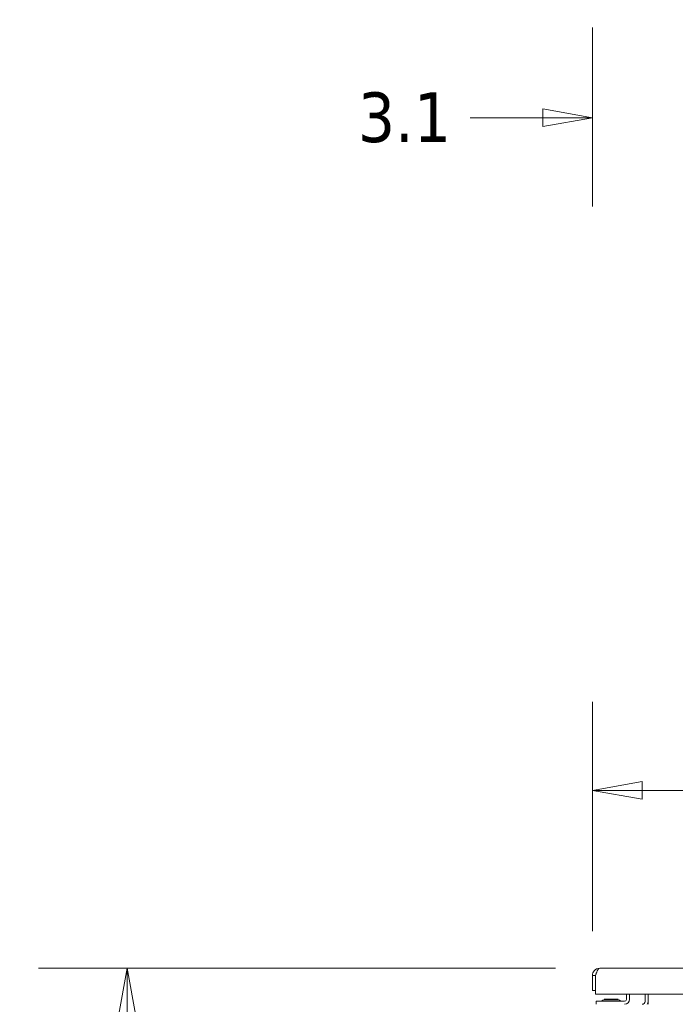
# Model space of a CAD drawing. Header units: inches. Extents: x 16 to 394, y 3 to 249.
# Tile 3 of 116: x 131 to 153, y 81 to 114. Entities that reach past the tile are written whole.
import ezdxf

# ---------------------------------------------------------------- set-up
doc = ezdxf.new("R2010")
doc.units = ezdxf.units.IN
doc.header["$LTSCALE"] = 24
doc.header["$MEASUREMENT"] = 0
doc.layers.get('0').update_dxf_attribs({"lineweight": 0})
doc.layers.add('Dimension (ANSI)', color=7, linetype='Continuous', lineweight=5)
doc.layers.add('Visible (ANSI)', color=7, linetype='Continuous', lineweight=5)
doc.styles.add('ROMANS', font='tahoma.ttf')
doc.dimstyles.new('Default (ANSI)', dxfattribs={"dimscale": 24, "dimtxt": 0.07, "dimasz": 0.07, "dimexe": 0.125, "dimexo": 0.0625, "dimgap": 0.031496, "dimtad": 0, "dimtih": 1, "dimtoh": 1, "dimrnd": 1e-08, "dimzin": 0, "dimdsep": 46, "dimtxsty": 'ROMANS', "dimblk": 'Filled-1', "dimcen": 0.09, "dimdle": 0.393701, "dimclrd": 256, "dimclre": 256, "dimclrt": 256, "dimadec": 0, "dimazin": 0, "dimtfac": 0.928571, "dimtofl": 0, "dimtmove": 0, "dimatfit": 3, "dimfxl": 1, "dimtolj": 1, "dimtzin": 0, "dimlwd": -1, "dimlwe": -1, "dimarcsym": 0})

# ---------------------------------------------------------------- blocks, each defined once
blk = doc.blocks.new('Filled-1')
at = {"color": 0}
for p, q in [((0, 0), (-1, 0.179)), ((-1, 0.179), (-1, -0.179)), ((-1, 0), (0, 0)), ((-1, -0.179), (0, 0))]:
    blk.add_line(p, q, dxfattribs=at)
at = {"color": 0, "flags": 128}
blk.add_lwpolyline([(-1, -0.179), (0, 0), (-1, 0.179), (-1, -0.179)], dxfattribs=at)
at = {"color": 0}
blk.add_solid([(-1, -0.179), (0, 0), (-1, 0.179), (-1, -0.179)], dxfattribs=at)
blk = doc.blocks.new('*D12')
at = {"layer": 'Defpoints', "color": 0, "transparency": 16777216}
for p in [(153.128, 123.502), (150.028, 115.127), (153.128, 110.58)]:
    blk.add_point(p, dxfattribs=at)
at = {"layer": 'Dimension (ANSI)', "transparency": 16777216}
for p, q in [((153.128, 122.002), (153.128, 107.58)), ((150.028, 113.627), (150.028, 107.58)), ((148.348, 110.58), (145.883, 110.58)), ((154.808, 110.58), (156.488, 110.58))]:
    blk.add_line(p, q, dxfattribs=at)
at = {"layer": 'Dimension (ANSI)', "transparency": 16777216, "xscale": 1.680000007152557, "yscale": 1.680000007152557, "zscale": 1.680000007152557}
blk.add_blockref('Filled-1', (150.028, 110.58), dxfattribs=at)
at = {"layer": 'Dimension (ANSI)', "transparency": 16777216, "xscale": 1.680000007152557, "yscale": 1.680000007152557, "zscale": 1.680000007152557, "rotation": 180}
blk.add_blockref('Filled-1', (153.128, 110.58), dxfattribs=at)
at = {"layer": 'Dimension (ANSI)', "transparency": 16777216, "insert": (143.664, 110.58), "char_height": 1.68, "attachment_point": 5, "style": 'ROMANS'}
blk.add_mtext('\\A1;3.1', dxfattribs=at)
blk = doc.blocks.new('*D24')
at = {"layer": 'Defpoints', "color": 0, "transparency": 16777216}
for p in [(150.026, 87.823), (150.026, 81.566), (185.463, 81.566)]:
    blk.add_point(p, dxfattribs=at)
at = {"layer": 'Dimension (ANSI)', "transparency": 16777216}
for p, q in [((150.026, 83.066), (150.026, 90.823)), ((185.463, 83.066), (185.463, 90.823)), ((151.706, 87.823), (159.951, 87.823)), ((183.783, 87.823), (175.538, 87.823))]:
    blk.add_line(p, q, dxfattribs=at)
at = {"layer": 'Dimension (ANSI)', "transparency": 16777216, "xscale": 1.680000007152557, "yscale": 1.680000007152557, "zscale": 1.680000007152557, "rotation": 180}
blk.add_blockref('Filled-1', (150.026, 87.823), dxfattribs=at)
at = {"layer": 'Dimension (ANSI)', "transparency": 16777216, "xscale": 1.680000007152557, "yscale": 1.680000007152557, "zscale": 1.680000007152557}
blk.add_blockref('Filled-1', (185.463, 87.823), dxfattribs=at)
at = {"layer": 'Dimension (ANSI)', "transparency": 16777216, "insert": (167.744, 87.823), "char_height": 1.68, "attachment_point": 5, "style": 'ROMANS'}
blk.add_mtext('\\A1;\\fTahoma|b0|i0;\\H1.6800;35.44\\P\\fTahoma|b0|i0;\\H1.6800;DOOR WIDTH', dxfattribs=at)
blk = doc.blocks.new('*D27')
at = {"layer": 'Defpoints', "color": 0, "transparency": 16777216}
for p in [(150.268, 81.809), (134.285, 50.462), (150.27, 50.462)]:
    blk.add_point(p, dxfattribs=at)
at = {"layer": 'Dimension (ANSI)', "transparency": 16777216}
for p, q in [((148.768, 81.809), (131.285, 81.809)), ((134.285, 80.129), (134.285, 68.002)), ((134.285, 52.142), (134.285, 64.269)), ((148.77, 50.462), (131.285, 50.462))]:
    blk.add_line(p, q, dxfattribs=at)
at = {"layer": 'Dimension (ANSI)', "transparency": 16777216, "xscale": 1.680000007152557, "yscale": 1.680000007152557, "zscale": 1.680000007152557}
for p, rotation in [((134.285, 81.809), 90), ((134.285, 50.462), 270)]:
    blk.add_blockref('Filled-1', p, dxfattribs=dict(at, rotation=rotation))
at = {"layer": 'Dimension (ANSI)', "transparency": 16777216, "insert": (134.285, 66.135), "char_height": 1.68, "attachment_point": 5, "style": 'ROMANS'}
blk.add_mtext('\\A1;(31.35)', dxfattribs=at)

msp = doc.modelspace()

# ---------------------------------------------------------------- linework, layer by layer
at = {"layer": 'Visible (ANSI)'}
for p, q in [((150.2683, 81.809), (185.2205, 81.809)), ((150.0257, 81.5664), (150.0257, 81.059)), ((150.1277, 81.5664), (150.0257, 81.5664)), ((150.1277, 81.5664), (150.1277, 81.059)), ((150.1284, 80.934), (150.1284, 81.5664)), ((150.0257, 81.059), (150.1277, 81.059)), ((185.3605, 80.934), (150.1284, 80.934)), ((150.1527, 80.6908), (150.2777, 80.6908)), ((150.1527, 80.6908), (150.1527, 80.5868)), ((151.1112, 80.6908), (150.2777, 80.6908)), ((150.4142, 80.7629), (150.8912, 80.7629)), ((150.4316, 80.7429), (150.4142, 80.7629)), ((150.888, 80.7429), (150.4174, 80.7429)), ((150.8737, 80.7429), (150.8912, 80.7629)), ((151.1737, 80.934), (151.1737, 80.7533)), ((151.2777, 80.7533), (151.2777, 80.934)), ((151.8007, 80.934), (151.8007, 80.6805)), ((151.9027, 80.934), (151.9027, 80.6805)), ((151.9027, 80.6805), (151.9027, 80.5868))]:
    msp.add_line(p, q, dxfattribs=at)
for centre, radius, start, end in [((150.3119, 80.722), 0.0312, 270, 320.25381), ((150.4234, 80.6293), 0.1138, 94.18099, 140.25381), ((150.4174, 80.7116), 0.0312, 90, 94.18099), ((150.888, 80.7116), 0.0312, 85.81901, 90), ((150.882, 80.6293), 0.1138, 39.74619, 85.81901), ((150.9935, 80.722), 0.0312, 219.74619, 270), ((151.1112, 80.7533), 0.1665, 270, 0), ((151.1112, 80.7533), 0.0625, 270, 0), ((151.7069, 80.6805), 0.0938, 270, 0), ((151.7069, 80.6805), 0.1958, 331.38464, 0)]:
    msp.add_arc(centre, radius, start, end, dxfattribs=at)
for points, knots in [([(150.2683, 81.809), (150.1964, 81.809), (150.1253, 81.7751), (150.08, 81.7194), (150.0452, 81.6765), (150.0257, 81.6216), (150.0257, 81.5664)], [0, 0, 0, 0, 0.8887074, 0.8887074, 0.8887074, 1.5707963, 1.5707963, 1.5707963, 1.5707963]), ([(150.164, 81.6605), (150.1582, 81.6542), (150.1531, 81.6474), (150.1486, 81.6402), (150.135, 81.6181), (150.1277, 81.5923), (150.1277, 81.5664)], [0.83656317, 0.83656317, 0.83656317, 0.83656317, 1.01853754, 1.01853754, 1.01853754, 1.57079633, 1.57079633, 1.57079633, 1.57079633]), ([(150.1284, 81.5664), (150.1548, 81.6383), (150.1812, 81.7094), (150.2075, 81.7547), (150.2278, 81.7895), (150.248, 81.809), (150.2683, 81.809)], [0, 0, 0, 0, 0.8887074, 0.8887074, 0.8887074, 1.5707963, 1.5707963, 1.5707963, 1.5707963])]:
    msp.add_open_spline(points, degree=3, knots=knots, dxfattribs=at)

# ---------------------------------------------------------------- dimensions: what is measured, and where the dimension line sits
at = {"layer": 'Dimension (ANSI)'}
dim = msp.add_linear_dim(base=(153.1277, 110.5801), p1=(150.0277, 115.1272), p2=(153.1277, 123.5022), angle=180, dimstyle='Default (ANSI)', override={"dimgap": 0.031496, "dimtih": 0, "dimtoh": 0, "dimdec": 1, "dimtol": 0, "dimlim": 0, "dimtp": 0, "dimtm": 0, "dimtdec": 1, "dimatfit": 1}, dxfattribs=at)
dim.commit()
dim.dimension.update_dxf_attribs({"geometry": '*D12', "text_midpoint": (143.6641, 110.5801), "dimtype": 160})
for base, p1, p2, angle, text, override, picture, middle in [((150.0257, 87.8232), (185.4632, 81.5664), (150.0257, 81.5664), 180, '\\fTahoma|b0|i0;\\H1.6800;<>\\P\\fTahoma|b0|i0;\\H1.6800;DOOR WIDTH', {"dimgap": 0.031496, "dimtih": 0, "dimtoh": 0, "dimdec": 2, "dimtol": 0, "dimlim": 0, "dimtp": 0, "dimtm": 0, "dimtdec": 2, "dimatfit": 1}, '*D24', (167.7444, 87.8232)), ((134.2853, 50.4618), (150.2683, 81.809), (150.2703, 50.4618), 90, '(<>)', {"dimgap": 0.031496, "dimdec": 2, "dimtol": 0, "dimlim": 0, "dimtp": 0, "dimtm": 0, "dimtdec": 2, "dimatfit": 1}, '*D27', (134.2853, 66.1354))]:
    dim = msp.add_linear_dim(base=base, p1=p1, p2=p2, angle=angle, text=text, dimstyle='Default (ANSI)', override=override, dxfattribs=at)
    dim.commit()
    dim.dimension.update_dxf_attribs({"geometry": picture, "text_midpoint": middle, "dimtype": 160})

doc.saveas('drawing.dxf')
